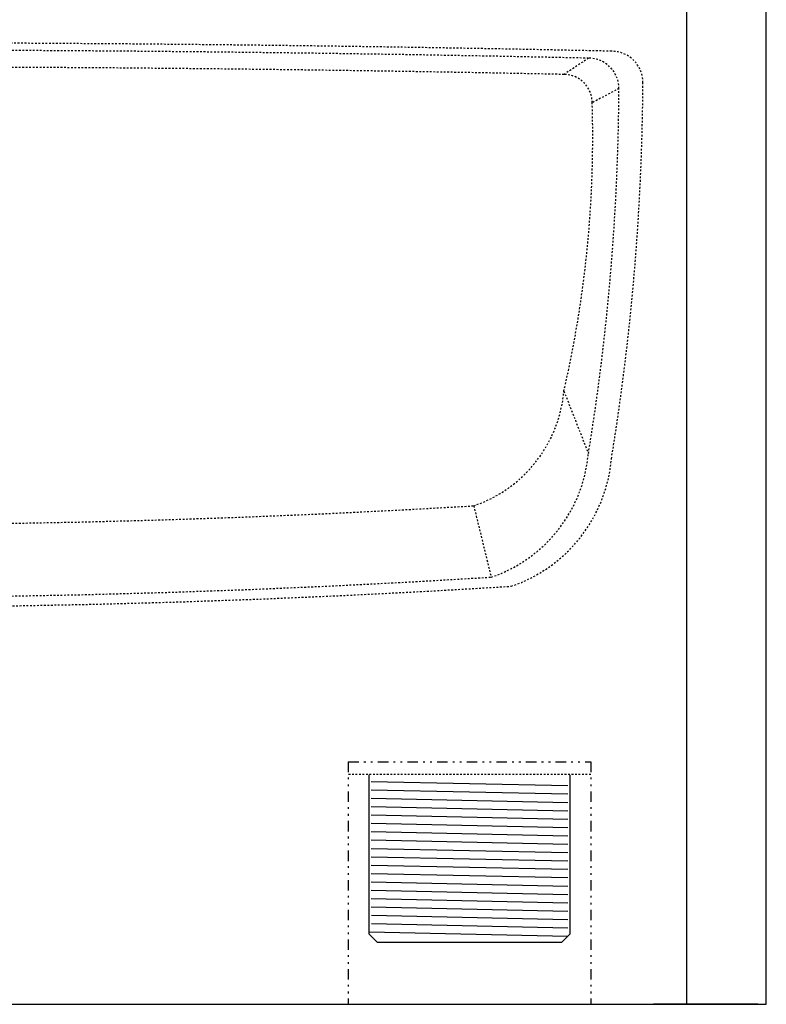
# Model space of a CAD drawing. Header units: centimetres. Extents: x 4745 to 39369, y 17389 to 19524.
# Tile 86 of 188: x 21114 to 21157, y 17968 to 18024. Entities that reach past the tile are written whole.
import ezdxf

# ---------------------------------------------------------------- set-up
doc = ezdxf.new("R2010")
doc.units = ezdxf.units.CM
doc.linetypes.add('DIVIDE', pattern=[1.25, 0.5, -0.25, 0, -0.25, 0, -0.25])
doc.linetypes.add('HIDDEN', pattern=[0.375, 0.25, -0.125])
for name, color, linetype in [('UKRYTA', 250, 'HIDDEN'), ('Ukryte', 7, 'DIVIDE'), ('WYMIAR', 4, 'Continuous')]:
    doc.layers.add(name, color=color, linetype=linetype)
doc.linetypes.add('CPFLEX', pattern='A,0.0001,-0.2,[131,LTYPESHP.SHX,S=0.2,R=0,X=-0.2,Y=0],-0.4,[131,LTYPESHP.SHX,S=0.2,R=180,X=0.2,Y=0],-0.2', length=0.8001)

# ---------------------------------------------------------------- blocks, each defined once
blk = doc.blocks.new('VITRIX PRO 35 55')
at = {"linetype": 'Continuous'}
for p, q in [((211.19, -492.28), (211.19, 229.72)), ((230.19, -492.28), (230.19, 229.72)), ((135.69, -438.97), (182.69, -439.97)), ((135.7, -440.97), (182.69, -441.97)), ((135.69, -444.97), (182.69, -445.97)), ((135.7, -442.97), (182.69, -443.97)), ((135.71, -446.97), (182.7, -447.97)), ((135.71, -448.97), (182.7, -449.97)), ((135.7, -450.97), (182.7, -451.97)), ((135.71, -452.97), (182.71, -453.97)), ((135.71, -454.97), (182.7, -455.97)), ((135.69, -458.97), (182.69, -459.98)), ((135.71, -456.97), (182.71, -457.97)), ((135.69, -460.98), (182.68, -461.97)), ((135.69, -462.98), (182.69, -463.98)), ((135.69, -464.98), (182.68, -465.98)), ((135.69, -466.98), (182.68, -467.98)), ((135.68, -468.98), (182.68, -469.98)), ((135.75, -470.98), (182.75, -471.98)), ((135.75, -472.98), (182.74, -473.98)), ((135.19, -474.98), (182.74, -475.98)), ((135.19, -475.47), (137.19, -477.47)), ((183.19, -475.47), (181.19, -477.47)), ((181.19, -477.47), (137.19, -477.47)), ((-211.81, -492.28), (230.19, -492.28)), ((228.19, -492.28), (203.19, -492.28))]:
    blk.add_line(p, q, dxfattribs=at)
for p, q in [((187.67, -265.95), (181.8, -269.84)), ((194.95, -273.22), (188.55, -276.59)), ((181.77, -345.59), (187.64, -360.52)), ((160.2, -373.04), (164.39, -390.11)), ((188.2, -437.28), (130.2, -437.28))]:
    blk.add_line(p, q)
at = {"linetype": 'CPFLEX', "ltscale": 2.5}
for p, q in [((135.19, -475.47), (135.19, -437.47)), ((183.19, -437.47), (183.19, -475.47))]:
    blk.add_line(p, q, dxfattribs=at)
for centre, radius, start, end in [((9.19, -8725.26), 8462.98, 88.754191, 91.245809), ((9.19, -8473.1), 8209.09, 88.754191, 91.245809), ((187.67, -273.22), 7.27, 0, 90), ((193.19, -271.78), 7.5, 0, 90), ((9.2, -8535.23), 8267.19, 88.803709, 91.196291), ((181.8, -276.59), 6.75, 0, 90), ((-379.45, -268.54), 580.14, 350.75146, 359.68008), ((-367.78, -270.08), 562.74, 350.7515, 359.6801), ((-81.14, -284.93), 269.82, 347.0068, 1.7704), ((149.99, -342.81), 31.91, 288.6716, 355.0067), ((153.38, -357.53), 34.39, 288.6716, 355.0067), ((157.84, -358.69), 35.45, 288.6716, 355.0067), ((9.2, 2155.37), 2532.91, 266.58228, 273.41772), ((9.19, 2090.67), 2485.62, 266.42018, 273.57982), ((9.19, 2165.22), 2562.5, 266.42018, 273.57982)]:
    blk.add_arc(centre, radius, start, end)
at = {"layer": 'Ukryte', "ltscale": 5}
for p, q in [((130.2, -434.25), (188.2, -434.25)), ((130.2, -434.25), (130.2, -492.19)), ((188.2, -434.25), (188.2, -492.22))]:
    blk.add_line(p, q, dxfattribs=at)
at = {"layer": 'WYMIAR', "linetype": 'Continuous'}
for p, q in [((135.19, -437.28), (135.19, -437.28)), ((135.19, -437.47), (135.19, -437.41)), ((183.19, -437.23), (183.19, -437.23)), ((183.19, -437.47), (183.19, -437.41))]:
    blk.add_line(p, q, dxfattribs=at)

msp = doc.modelspace()

# ---------------------------------------------------------------- block references
at = {"layer": 'UKRYTA', "color": 18, "true_color": 0x000000, "xscale": 0.24, "yscale": 0.24, "zscale": 0.24}
msp.add_blockref('VITRIX PRO 35 55', (21101.846, 18086.078), dxfattribs=at)

doc.saveas('drawing.dxf')
